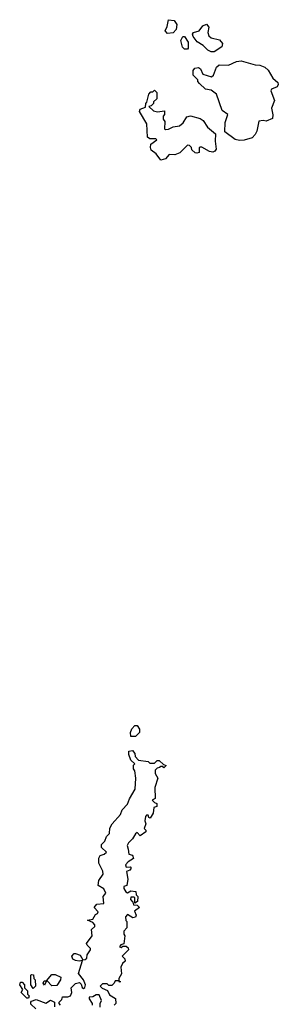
# Model space of a CAD drawing. Extents: x 2029662 to 2246637, y 225654 to 401419.
# Tile 237 of 256: x 2161790 to 2163431, y 339140 to 345387. Entities that reach past the tile are written whole.
import ezdxf

# ---------------------------------------------------------------- set-up
doc = ezdxf.new("R2010")
doc.units = 0

msp = doc.modelspace()

# ---------------------------------------------------------------- linework, layer by layer
at = {"layer": '0CON20XD'}
for points in [[(2162728.3, 345298.3), (2162712.5, 345315), (2162726.4, 345343.6), (2162735, 345386.7), (2162770.7, 345380.7), (2162786.4, 345356.4), (2162782.5, 345325), (2162765, 345302.5), (2162728.3, 345298.3)], [(2163025, 345182.5), (2163005, 345182.5), (2162985, 345192.5), (2162955, 345222.5), (2162916.7, 345246.7), (2162890.7, 345280.7), (2162887.5, 345295), (2162892.5, 345305), (2162930, 345315), (2162952.3, 345347.7), (2162975, 345357.5), (2162989.3, 345339.3), (2162983.3, 345305), (2162990, 345285), (2163005, 345272), (2163058.3, 345258.3), (2163076.2, 345235), (2163072.5, 345215), (2163025, 345182.5)], [(2162855, 345200), (2162835, 345200), (2162823, 345213), (2162812.5, 345255), (2162825, 345280), (2162835, 345280), (2162860, 345245), (2162860, 345205), (2162855, 345200)], [(2163185, 344620), (2163156.4, 344626.4), (2163092.5, 344675), (2163093.3, 344735), (2163110, 344785), (2163075, 344810), (2163040, 344915), (2163005, 344940), (2162970, 344945), (2162931.7, 344981.7), (2162920, 344995), (2162920, 345005), (2162890, 345035), (2162890, 345065), (2162901.7, 345078.3), (2162925, 345082.5), (2162936.7, 345075), (2162951.7, 345041.7), (2163006.7, 345023.3), (2163020, 345035), (2163040, 345085), (2163055, 345100), (2163115, 345097.5), (2163165, 345122.5), (2163195, 345126.2), (2163285, 345101.2), (2163315, 345098.8), (2163345, 345086.2), (2163365.8, 345065.8), (2163395.9, 345015.9), (2163427.3, 344987.3), (2163431.2, 344975), (2163425, 344961.2), (2163387.5, 344945), (2163384, 344936), (2163407.5, 344875), (2163387.5, 344825), (2163397, 344783), (2163395, 344760), (2163355, 344742.5), (2163335, 344747.5), (2163307, 344743), (2163295, 344680), (2163285, 344657.5), (2163265, 344637.5), (2163215, 344623.3), (2163185, 344620)], [(2162685, 344496), (2162655.9, 344535.9), (2162625, 344560), (2162620, 344575), (2162623, 344597), (2162660, 344625), (2162655, 344630), (2162615, 344630), (2162601.7, 344641.7), (2162597.5, 344725), (2162550, 344805), (2162555, 344820), (2162588.3, 344831.7), (2162590, 344855), (2162597.5, 344862.5), (2162610, 344915), (2162621.7, 344928.3), (2162635, 344930), (2162645, 344940), (2162660, 344925), (2162660, 344885), (2162640, 344865), (2162640, 344855), (2162625, 344840), (2162610, 344835), (2162638.3, 344808.3), (2162665, 344802.5), (2162708.3, 344808.3), (2162710, 344785), (2162700, 344775), (2162700, 344755), (2162711.7, 344741.7), (2162710, 344695), (2162715, 344690), (2162735, 344692.5), (2162763, 344707), (2162805, 344713.3), (2162827.3, 344732.7), (2162850.5, 344769.5), (2162873.6, 344776.4), (2162935, 344760), (2162955, 344746.7), (2162982.5, 344705), (2163033, 344663), (2163030, 344615), (2163036.7, 344565), (2163028.3, 344551.7), (2163015, 344546.7), (2162995, 344551.2), (2162945, 344577.5), (2162935, 344577.5), (2162930, 344575), (2162930, 344545), (2162915, 344540), (2162903, 344543), (2162881.7, 344561.7), (2162880, 344575), (2162868.3, 344588.3), (2162855, 344590), (2162807, 344543), (2162775, 344530), (2162738.3, 344531.7), (2162715, 344503.8), (2162685, 344496)], [(2162525, 340840), (2162495, 340840), (2162492.5, 340865), (2162501.7, 340888.3), (2162521.7, 340908.3), (2162535, 340910), (2162550, 340885), (2162550, 340865), (2162525, 340840)], [(2162050, 339135), (2162040, 339145), (2162040, 339155), (2162058.3, 339171.7), (2162061.7, 339188.3), (2162095, 339187.5), (2162112.5, 339195), (2162120, 339215), (2162116.7, 339245), (2162145, 339272), (2162168.8, 339278.8), (2162179.2, 339269.2), (2162187, 339247), (2162195, 339240), (2162203, 339247), (2162207, 339263), (2162195.9, 339295.9), (2162162.5, 339335), (2162188.3, 339418.3), (2162166.7, 339413.3), (2162145, 339417.5), (2162127, 339427), (2162120, 339445), (2162135, 339462.5), (2162145, 339462.5), (2162173, 339453), (2162191.7, 339421.7), (2162205.9, 339424.1), (2162216.1, 339433.9), (2162217.5, 339455), (2162240, 339485), (2162240, 339495), (2162217.5, 339515), (2162213.3, 339526.7), (2162250, 339575), (2162246.7, 339615), (2162267.5, 339635), (2162267.5, 339645), (2162255, 339660), (2162220, 339675), (2162255, 339680), (2162270.7, 339709.3), (2162283, 339717), (2162287, 339727), (2162262.5, 339755), (2162280, 339775), (2162325, 339780), (2162320, 339825), (2162336.7, 339845), (2162325, 339872.5), (2162287.5, 339895), (2162292.5, 339925), (2162320, 339965), (2162317.5, 339985), (2162292.5, 340035), (2162293, 340067), (2162300, 340085), (2162327, 340093), (2162340, 340105), (2162310, 340135), (2162310, 340155), (2162330, 340175), (2162340, 340205), (2162360, 340225), (2162363, 340257), (2162377.5, 340285), (2162430, 340345), (2162440, 340375), (2162475, 340410), (2162486.4, 340443.6), (2162522.5, 340505), (2162526.7, 340575), (2162521.7, 340621.7), (2162512.5, 340635), (2162512.5, 340657.5), (2162520, 340665), (2162495, 340690), (2162482.5, 340725), (2162483, 340747), (2162505, 340750), (2162521.7, 340731.7), (2162523, 340713), (2162545, 340690), (2162605, 340680), (2162615, 340670), (2162645, 340670), (2162663, 340687), (2162675, 340687.5), (2162701.7, 340661.7), (2162720, 340655), (2162705, 340640), (2162698.3, 340648.3), (2162685, 340650), (2162678.3, 340641.7), (2162661.7, 340638.3), (2162650, 340625), (2162650, 340605), (2162666.7, 340575), (2162646.7, 340515), (2162650, 340445), (2162630, 340435), (2162645, 340420), (2162660, 340415), (2162660, 340395), (2162641.7, 340388.3), (2162637, 340353), (2162618.3, 340321.7), (2162610, 340325), (2162605, 340340), (2162595, 340340), (2162588.3, 340331.7), (2162583.3, 340305), (2162590, 340285), (2162580, 340255), (2162590, 340245), (2162590, 340235), (2162555, 340210), (2162535, 340230), (2162525, 340222.5), (2162505, 340190), (2162480, 340165), (2162472.5, 340147.5), (2162477.5, 340125), (2162483.3, 340093.3), (2162506.4, 340086.4), (2162512.5, 340065), (2162477.5, 340045), (2162462.5, 340025), (2162465, 340010), (2162491.7, 340011.7), (2162497.5, 340005), (2162488.3, 339991.7), (2162467.5, 339982.5), (2162476.7, 339935), (2162470, 339895), (2162451.7, 339888.3), (2162450, 339875), (2162463.6, 339853.6), (2162475, 339847.5), (2162495, 339860), (2162526.7, 339856.7), (2162530, 339835), (2162540, 339825), (2162538.3, 339791.7), (2162521.7, 339781.7), (2162520, 339815), (2162515, 339820), (2162495, 339820), (2162492.5, 339805), (2162508.3, 339788.3), (2162511.7, 339771.7), (2162535, 339770), (2162550, 339755), (2162518.3, 339731.7), (2162530, 339705), (2162525, 339692.5), (2162508.3, 339688.3), (2162475, 339710), (2162462.5, 339695), (2162463, 339673), (2162470, 339665), (2162470, 339625), (2162450, 339605), (2162450, 339585), (2162457.5, 339575), (2162450, 339525), (2162431.7, 339518.3), (2162422.5, 339505), (2162435, 339500), (2162445, 339510), (2162465, 339510), (2162478.3, 339498.3), (2162480, 339485), (2162440, 339445), (2162458.3, 339428.3), (2162460, 339415), (2162441.7, 339398.3), (2162432.5, 339375), (2162436.4, 339333.6), (2162420, 339305), (2162420, 339290), (2162430, 339285), (2162425, 339280), (2162420, 339290), (2162395, 339290), (2162390, 339275), (2162375, 339260), (2162355, 339260), (2162345, 339270), (2162315, 339270), (2162300, 339255), (2162313, 339243), (2162348.3, 339228.3), (2162360.7, 339200.7), (2162398.3, 339178.3), (2162400, 339145), (2162390, 339135)], [(2161875, 339240), (2161860, 339265), (2161860, 339325), (2161865, 339330), (2161878.3, 339328.3), (2161880, 339305), (2161887.5, 339295), (2161890, 339255), (2161875, 339240)], [(2161995, 339257.5), (2161965, 339290), (2161960, 339290), (2161948.3, 339261.7), (2161940, 339275), (2161945, 339290), (2161960, 339290), (2161995, 339330), (2162015, 339330), (2162051.7, 339311.7), (2162050, 339295), (2162025, 339260), (2161995, 339257.5)], [(2161845, 339180), (2161835, 339180), (2161800, 339215), (2161810, 339235), (2161790, 339265), (2161795, 339280), (2161805, 339280), (2161820, 339265), (2161820, 339245), (2161840, 339225), (2161840, 339205), (2161850, 339195), (2161845, 339180)], [(2162301.7, 339121.7), (2162300, 339145), (2162310, 339165), (2162295, 339200), (2162275, 339200), (2162255, 339187.5), (2162230, 339185), (2162230, 339175), (2162250, 339145), (2162250, 339135)], [(2161891.7, 339111.7), (2161861.7, 339141.7), (2161860, 339155), (2161865, 339160), (2161895, 339170), (2161955, 339147.5), (2161986.4, 339166.4), (2162010, 339155), (2162010, 339125)]]:
    msp.add_lwpolyline(points, dxfattribs=at)

doc.saveas('drawing.dxf')
